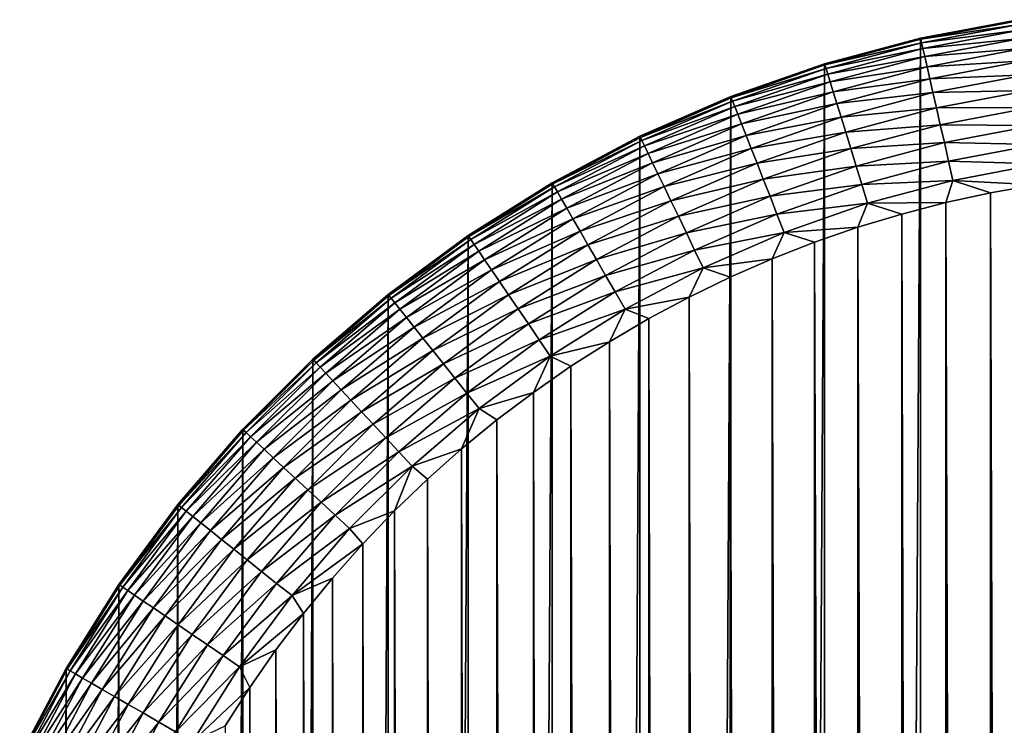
# Model space of a CAD drawing. Header units: metres. Extents: x -24 to 236, y -24 to 24.
# Tile 203 of 256: x 136.9 to 139.86, y 21.33 to 23.46. Entities that reach past the tile are written whole.
import ezdxf

# ---------------------------------------------------------------- set-up
doc = ezdxf.new("R2010")
doc.units = ezdxf.units.M
doc.layers.add('solid_10392024', color=7, linetype='CONTINUOUS')

msp = doc.modelspace()

# ---------------------------------------------------------------- linework, layer by layer
at = {"layer": 'solid_10392024'}
for points in [[(139.609909, 23.399712, 3.5), (139.903824, 23.455324, 3.5), (139.609924, 23.399714)], [(139.904358, 23.451797, 3.559608), (139.903824, 23.455324, 3.5), (139.609909, 23.399712, 3.5)], [(139.904358, 23.451797, 3.559608), (139.609909, 23.399712, 3.5), (139.610703, 23.396235, 3.559608)], [(139.903824, 23.455324, 3.5), (139.903717, 23.455299), (139.609924, 23.399714)], [(139.609924, -23.399714), (139.609924, 23.399714), (139.903717, 23.455299)], [(139.903717, -23.455299), (139.609924, -23.399714), (139.903717, 23.455299)], [(139.904358, 23.451797, 3.559608), (139.610703, 23.396235, 3.559608), (139.905975, 23.441099, 3.619071)], [(139.610703, 23.396235, 3.559608), (139.613113, 23.385687, 3.619071), (139.905975, 23.441099, 3.619071)], [(139.905975, 23.441099, 3.619071), (139.613113, 23.385687, 3.619071), (139.908646, 23.423386, 3.676794)], [(139.613113, 23.385687, 3.619071), (139.617096, 23.368221, 3.676794), (139.908646, 23.423386, 3.676794)], [(139.908646, 23.423386, 3.676794), (139.617096, 23.368221, 3.676794), (139.912338, 23.398912, 3.731934)], [(139.320984, 23.32229, 3.5), (139.609909, 23.399712, 3.5), (139.320999, 23.322287)], [(139.610703, 23.396235, 3.559608), (139.609909, 23.399712, 3.5), (139.320984, 23.32229, 3.5)], [(139.610703, 23.396235, 3.559608), (139.320984, 23.32229, 3.5), (139.322037, 23.318884, 3.559608)], [(139.320999, -23.322287), (139.320999, 23.322287), (139.609924, 23.399714)], [(139.609909, 23.399712, 3.5), (139.609924, 23.399714), (139.320999, 23.322287)], [(139.609924, -23.399714), (139.320999, -23.322287), (139.609924, 23.399714)], [(139.610703, 23.396235, 3.559608), (139.322037, 23.318884, 3.559608), (139.613113, 23.385687, 3.619071)], [(139.322037, 23.318884, 3.559608), (139.325226, 23.308546, 3.619071), (139.613113, 23.385687, 3.619071)], [(139.613113, 23.385687, 3.619071), (139.325226, 23.308546, 3.619071), (139.617096, 23.368221, 3.676794)], [(139.617096, 23.368221, 3.676794), (139.622604, 23.344095, 3.731934), (139.912338, 23.398912, 3.731934)], [(139.912338, 23.398912, 3.731934), (139.622604, 23.344095, 3.731934), (139.916992, 23.368042, 3.783684)], [(139.325226, 23.308546, 3.619071), (139.330505, 23.291428, 3.676794), (139.617096, 23.368221, 3.676794)], [(139.617096, 23.368221, 3.676794), (139.330505, 23.291428, 3.676794), (139.622604, 23.344095, 3.731934)], [(139.622604, 23.344095, 3.731934), (139.629562, 23.313656, 3.783684), (139.916992, 23.368042, 3.783684)], [(139.916992, 23.368042, 3.783684), (139.629562, 23.313656, 3.783684), (139.922531, 23.331221, 3.83129)], [(139.320984, 23.32229, 3.5), (139.320999, 23.322287), (139.038605, 23.223484)], [(139.038635, 23.223495, 3.5), (139.320984, 23.32229, 3.5), (139.038605, 23.223484)], [(139.038605, -23.223484), (139.038605, 23.223484), (139.320999, 23.322287)], [(139.320999, -23.322287), (139.038605, -23.223484), (139.320999, 23.322287)], [(139.322037, 23.318884, 3.559608), (139.320984, 23.32229, 3.5), (139.038635, 23.223495, 3.5)], [(139.322037, 23.318884, 3.559608), (139.038635, 23.223495, 3.5), (139.039932, 23.220175, 3.559608)], [(139.322037, 23.318884, 3.559608), (139.039932, 23.220175, 3.559608), (139.325226, 23.308546, 3.619071)], [(139.330505, 23.291428, 3.676794), (139.337799, 23.267778, 3.731934), (139.622604, 23.344095, 3.731934)], [(139.622604, 23.344095, 3.731934), (139.337799, 23.267778, 3.731934), (139.629562, 23.313656, 3.783684)], [(139.629562, 23.313656, 3.783684), (139.637848, 23.277353, 3.83129), (139.922531, 23.331221, 3.83129)], [(139.922531, 23.331221, 3.83129), (139.637848, 23.277353, 3.83129), (139.928909, 23.28899, 3.874055)], [(139.039932, 23.220175, 3.559608), (139.043884, 23.210104, 3.619071), (139.325226, 23.308546, 3.619071)], [(139.325226, 23.308546, 3.619071), (139.043884, 23.210104, 3.619071), (139.330505, 23.291428, 3.676794)], [(139.043884, 23.210104, 3.619071), (139.05043, 23.193428, 3.676794), (139.330505, 23.291428, 3.676794)], [(139.330505, 23.291428, 3.676794), (139.05043, 23.193428, 3.676794), (139.337799, 23.267778, 3.731934)], [(139.337799, 23.267778, 3.731934), (139.347, 23.237946, 3.783684), (139.629562, 23.313656, 3.783684)], [(139.629562, 23.313656, 3.783684), (139.347, 23.237946, 3.783684), (139.637848, 23.277353, 3.83129)], [(139.637848, 23.277353, 3.83129), (139.647354, 23.235716, 3.874055), (139.928909, 23.28899, 3.874055)], [(139.928909, 23.28899, 3.874055), (139.647354, 23.235716, 3.874055), (139.935989, 23.241964, 3.911355)], [(139.05043, 23.193428, 3.676794), (139.059479, 23.170391, 3.731934), (139.337799, 23.267778, 3.731934)], [(139.337799, 23.267778, 3.731934), (139.059479, 23.170391, 3.731934), (139.347, 23.237946, 3.783684)], [(139.347, 23.237946, 3.783684), (139.357971, 23.202362, 3.83129), (139.637848, 23.277353, 3.83129)], [(139.637848, 23.277353, 3.83129), (139.357971, 23.202362, 3.83129), (139.647354, 23.235716, 3.874055)], [(139.059479, 23.170391, 3.731934), (139.070877, 23.141329, 3.783684), (139.347, 23.237946, 3.783684)], [(139.347, 23.237946, 3.783684), (139.070877, 23.141329, 3.783684), (139.357971, 23.202362, 3.83129)], [(139.357971, 23.202362, 3.83129), (139.37056, 23.161552, 3.874055), (139.647354, 23.235716, 3.874055)], [(139.647354, 23.235716, 3.874055), (139.37056, 23.161552, 3.874055), (139.657928, 23.189352, 3.911355)], [(139.647354, 23.235716, 3.874055), (139.657928, 23.189352, 3.911355), (139.935989, 23.241964, 3.911355)], [(139.935989, 23.241964, 3.911355), (139.657928, 23.189352, 3.911355), (139.943695, 23.190832, 3.942644)], [(138.764465, 23.103876, 3.5), (139.038635, 23.223495, 3.5), (138.764603, 23.103937)], [(139.039932, 23.220175, 3.559608), (139.038635, 23.223495, 3.5), (138.764465, 23.103876, 3.5)], [(139.039932, 23.220175, 3.559608), (138.764465, 23.103876, 3.5), (138.766006, 23.100662, 3.559608)], [(139.038635, 23.223495, 3.5), (139.038605, 23.223484), (138.764603, 23.103937)], [(138.764603, -23.103937), (138.764603, 23.103937), (139.038605, 23.223484)], [(139.038605, -23.223484), (138.764603, -23.103937), (139.038605, 23.223484)], [(139.039932, 23.220175, 3.559608), (138.766006, 23.100662, 3.559608), (139.043884, 23.210104, 3.619071)], [(138.766006, 23.100662, 3.559608), (138.770706, 23.090916, 3.619071), (139.043884, 23.210104, 3.619071)], [(139.043884, 23.210104, 3.619071), (138.770706, 23.090916, 3.619071), (139.05043, 23.193428, 3.676794)], [(139.070877, 23.141329, 3.783684), (139.084488, 23.106667, 3.83129), (139.357971, 23.202362, 3.83129)], [(139.357971, 23.202362, 3.83129), (139.084488, 23.106667, 3.83129), (139.37056, 23.161552, 3.874055)], [(138.770706, 23.090916, 3.619071), (138.778473, 23.074776, 3.676794), (139.05043, 23.193428, 3.676794)], [(139.05043, 23.193428, 3.676794), (138.778473, 23.074776, 3.676794), (139.059479, 23.170391, 3.731934)], [(138.778473, 23.074776, 3.676794), (138.789215, 23.052477, 3.731934), (139.059479, 23.170391, 3.731934)], [(139.059479, 23.170391, 3.731934), (138.789215, 23.052477, 3.731934), (139.070877, 23.141329, 3.783684)], [(139.37056, 23.161552, 3.874055), (139.384583, 23.116108, 3.911355), (139.657928, 23.189352, 3.911355)], [(139.657928, 23.189352, 3.911355), (139.384583, 23.116108, 3.911355), (139.669434, 23.138941, 3.942644)], [(139.657928, 23.189352, 3.911355), (139.669434, 23.138941, 3.942644), (139.943695, 23.190832, 3.942644)], [(139.943695, 23.190832, 3.942644), (139.669434, 23.138941, 3.942644), (139.951904, 23.136341, 3.967465)], [(138.789215, 23.052477, 3.731934), (138.802765, 23.024349, 3.783684), (139.070877, 23.141329, 3.783684)], [(139.070877, 23.141329, 3.783684), (138.802765, 23.024349, 3.783684), (139.084488, 23.106667, 3.83129)], [(139.084488, 23.106667, 3.83129), (139.100098, 23.06691, 3.874055), (139.37056, 23.161552, 3.874055)], [(139.37056, 23.161552, 3.874055), (139.100098, 23.06691, 3.874055), (139.384583, 23.116108, 3.911355)], [(139.384583, 23.116108, 3.911355), (139.399826, 23.066696, 3.942644), (139.669434, 23.138941, 3.942644)], [(139.669434, 23.138941, 3.942644), (139.399826, 23.066696, 3.942644), (139.681702, 23.085215, 3.967465)], [(139.669434, 23.138941, 3.942644), (139.681702, 23.085215, 3.967465), (139.951904, 23.136341, 3.967465)], [(139.100098, 23.06691, 3.874055), (139.117462, 23.022642, 3.911355), (139.384583, 23.116108, 3.911355)], [(139.384583, 23.116108, 3.911355), (139.117462, 23.022642, 3.911355), (139.399826, 23.066696, 3.942644)], [(139.951904, 23.136341, 3.967465), (139.681702, 23.085215, 3.967465), (139.96051, 23.079287, 3.985456)], [(138.499924, -22.964054), (138.499924, 22.964054), (138.764603, 23.103937)], [(138.764465, 23.103876, 3.5), (138.764603, 23.103937), (138.499924, 22.964054)], [(138.764603, -23.103937), (138.499924, -22.964054), (138.764603, 23.103937)], [(138.5, 22.964102, 3.5), (138.764465, 23.103876, 3.5), (138.499924, 22.964054)], [(138.766006, 23.100662, 3.559608), (138.764465, 23.103876, 3.5), (138.5, 22.964102, 3.5)], [(138.766006, 23.100662, 3.559608), (138.5, 22.964102, 3.5), (138.501785, 22.961014, 3.559608)], [(138.766006, 23.100662, 3.559608), (138.501785, 22.961014, 3.559608), (138.770706, 23.090916, 3.619071)], [(138.501785, 22.961014, 3.559608), (138.507187, 22.951645, 3.619071), (138.770706, 23.090916, 3.619071)], [(138.770706, 23.090916, 3.619071), (138.507187, 22.951645, 3.619071), (138.778473, 23.074776, 3.676794)], [(138.802765, 23.024349, 3.783684), (138.818924, 22.990801, 3.83129), (139.084488, 23.106667, 3.83129)], [(139.084488, 23.106667, 3.83129), (138.818924, 22.990801, 3.83129), (139.100098, 23.06691, 3.874055)], [(139.399826, 23.066696, 3.942644), (139.416061, 23.014038, 3.967465), (139.681702, 23.085215, 3.967465)], [(139.681702, 23.085215, 3.967465), (139.416061, 23.014038, 3.967465), (139.694534, 23.028963, 3.985456)], [(139.681702, 23.085215, 3.967465), (139.694534, 23.028963, 3.985456), (139.96051, 23.079287, 3.985456)], [(139.96051, 23.079287, 3.985456), (139.694534, 23.028963, 3.985456), (139.969376, 23.020504, 3.996354)], [(138.507187, 22.951645, 3.619071), (138.516144, 22.936129, 3.676794), (138.778473, 23.074776, 3.676794)], [(138.778473, 23.074776, 3.676794), (138.516144, 22.936129, 3.676794), (138.789215, 23.052477, 3.731934)], [(138.516144, 22.936129, 3.676794), (138.528519, 22.914698, 3.731934), (138.789215, 23.052477, 3.731934)], [(138.789215, 23.052477, 3.731934), (138.528519, 22.914698, 3.731934), (138.802765, 23.024349, 3.783684)], [(138.818924, 22.990801, 3.83129), (138.837448, 22.952322, 3.874055), (139.100098, 23.06691, 3.874055)], [(139.100098, 23.06691, 3.874055), (138.837448, 22.952322, 3.874055), (139.117462, 23.022642, 3.911355)], [(139.117462, 23.022642, 3.911355), (139.136353, 22.974506, 3.942644), (139.399826, 23.066696, 3.942644)], [(139.399826, 23.066696, 3.942644), (139.136353, 22.974506, 3.942644), (139.416061, 23.014038, 3.967465)], [(138.528519, 22.914698, 3.731934), (138.544128, 22.887659, 3.783684), (138.802765, 23.024349, 3.783684)], [(138.802765, 23.024349, 3.783684), (138.544128, 22.887659, 3.783684), (138.818924, 22.990801, 3.83129)], [(138.837448, 22.952322, 3.874055), (138.858078, 22.909475, 3.911355), (139.117462, 23.022642, 3.911355)], [(139.117462, 23.022642, 3.911355), (138.858078, 22.909475, 3.911355), (139.136353, 22.974506, 3.942644)], [(139.416061, 23.014038, 3.967465), (139.433075, 22.958902, 3.985456), (139.694534, 23.028963, 3.985456)], [(139.694534, 23.028963, 3.985456), (139.433075, 22.958902, 3.985456), (139.707764, 22.971004, 3.996354)], [(139.694534, 23.028963, 3.985456), (139.707764, 22.971004, 3.996354), (139.969376, 23.020504, 3.996354)], [(139.969376, 23.020504, 3.996354), (139.707764, 22.971004, 3.996354), (139.956177, 22.957489, 4)], [(138.544128, 22.887659, 3.783684), (138.562759, 22.855412, 3.83129), (138.818924, 22.990801, 3.83129)], [(138.818924, 22.990801, 3.83129), (138.562759, 22.855412, 3.83129), (138.837448, 22.952322, 3.874055)], [(139.136353, 22.974506, 3.942644), (139.156494, 22.92321, 3.967465), (139.416061, 23.014038, 3.967465)], [(139.416061, 23.014038, 3.967465), (139.156494, 22.92321, 3.967465), (139.433075, 22.958902, 3.985456)], [(138.246719, 22.804955, 3.5), (138.5, 22.964102, 3.5), (138.24675, 22.804981)], [(138.501785, 22.961014, 3.559608), (138.5, 22.964102, 3.5), (138.246719, 22.804955, 3.5)], [(138.501785, 22.961014, 3.559608), (138.246719, 22.804955, 3.5), (138.248734, 22.80201, 3.559608)], [(138.5, 22.964102, 3.5), (138.499924, 22.964054), (138.24675, 22.804981)], [(138.24675, -22.804981), (138.24675, 22.804981), (138.499924, 22.964054)], [(138.499924, -22.964054), (138.24675, -22.804981), (138.499924, 22.964054)], [(138.501785, 22.961014, 3.559608), (138.248734, 22.80201, 3.559608), (138.507187, 22.951645, 3.619071)], [(138.858078, 22.909475, 3.911355), (138.880524, 22.862886, 3.942644), (139.136353, 22.974506, 3.942644)], [(139.136353, 22.974506, 3.942644), (138.880524, 22.862886, 3.942644), (139.156494, 22.92321, 3.967465)], [(139.433075, 22.958902, 3.985456), (139.450592, 22.902096, 3.996354), (139.707764, 22.971004, 3.996354)], [(139.707764, 22.971004, 3.996354), (139.450592, 22.902096, 3.996354), (139.686539, 22.904144, 4)], [(139.707764, 22.971004, 3.996354), (139.686539, 22.904144, 4), (139.82103, 22.933502, 4)], [(139.707764, 22.971004, 3.996354), (139.82103, 22.933502, 4), (139.956177, 22.957489, 4)], [(138.248734, 22.80201, 3.559608), (138.254822, 22.79307, 3.619071), (138.507187, 22.951645, 3.619071)], [(138.507187, 22.951645, 3.619071), (138.254822, 22.79307, 3.619071), (138.516144, 22.936129, 3.676794)], [(138.254822, 22.79307, 3.619071), (138.264908, 22.778269, 3.676794), (138.516144, 22.936129, 3.676794)], [(138.516144, 22.936129, 3.676794), (138.264908, 22.778269, 3.676794), (138.528519, 22.914698, 3.731934)], [(138.562759, 22.855412, 3.83129), (138.584106, 22.818426, 3.874055), (138.837448, 22.952322, 3.874055)], [(138.837448, 22.952322, 3.874055), (138.584106, 22.818426, 3.874055), (138.858078, 22.909475, 3.911355)], [(139.156494, 22.92321, 3.967465), (139.177567, 22.869499, 3.985456), (139.433075, 22.958902, 3.985456)], [(139.433075, 22.958902, 3.985456), (139.177567, 22.869499, 3.985456), (139.450592, 22.902096, 3.996354)], [(139.82103, -22.933502, 4), (139.82103, 22.933502, 4), (139.686539, 22.904144, 4)], [(139.956177, -22.957489, 4), (139.956177, 22.957489, 4), (139.82103, 22.933502, 4)], [(139.82103, -22.933502, 4), (139.956177, -22.957489, 4), (139.82103, 22.933502, 4)], [(138.264908, 22.778269, 3.676794), (138.278854, 22.75782, 3.731934), (138.528519, 22.914698, 3.731934)], [(138.528519, 22.914698, 3.731934), (138.278854, 22.75782, 3.731934), (138.544128, 22.887659, 3.783684)], [(138.584106, 22.818426, 3.874055), (138.60788, 22.777241, 3.911355), (138.858078, 22.909475, 3.911355)], [(138.858078, 22.909475, 3.911355), (138.60788, 22.777241, 3.911355), (138.880524, 22.862886, 3.942644)], [(138.880524, 22.862886, 3.942644), (138.904434, 22.813236, 3.967465), (139.156494, 22.92321, 3.967465)], [(139.156494, 22.92321, 3.967465), (138.904434, 22.813236, 3.967465), (139.177567, 22.869499, 3.985456)], [(139.177567, 22.869499, 3.985456), (139.199295, 22.814159, 3.996354), (139.450592, 22.902096, 3.996354)], [(139.450592, 22.902096, 3.996354), (139.199295, 22.814159, 3.996354), (139.421341, 22.829626, 4)], [(139.450592, 22.902096, 3.996354), (139.421341, 22.829626, 4), (139.553223, 22.869513, 4)], [(139.450592, 22.902096, 3.996354), (139.553223, 22.869513, 4), (139.686539, 22.904144, 4)], [(139.686539, -22.904144, 4), (139.686539, 22.904144, 4), (139.553223, 22.869513, 4)], [(139.686539, -22.904144, 4), (139.82103, -22.933502, 4), (139.686539, 22.904144, 4)], [(138.278854, 22.75782, 3.731934), (138.296448, 22.732025, 3.783684), (138.544128, 22.887659, 3.783684)], [(138.544128, 22.887659, 3.783684), (138.296448, 22.732025, 3.783684), (138.562759, 22.855412, 3.83129)], [(138.296448, 22.732025, 3.783684), (138.317413, 22.701258, 3.83129), (138.562759, 22.855412, 3.83129)], [(138.562759, 22.855412, 3.83129), (138.317413, 22.701258, 3.83129), (138.584106, 22.818426, 3.874055)], [(138.60788, 22.777241, 3.911355), (138.633743, 22.732458, 3.942644), (138.880524, 22.862886, 3.942644)], [(138.880524, 22.862886, 3.942644), (138.633743, 22.732458, 3.942644), (138.904434, 22.813236, 3.967465)], [(138.904434, 22.813236, 3.967465), (138.929459, 22.761251, 3.985456), (139.177567, 22.869499, 3.985456)], [(139.177567, 22.869499, 3.985456), (138.929459, 22.761251, 3.985456), (139.199295, 22.814159, 3.996354)], [(139.553223, -22.869513, 4), (139.553223, 22.869513, 4), (139.421341, 22.829626, 4)], [(139.553223, -22.869513, 4), (139.686539, -22.904144, 4), (139.553223, 22.869513, 4)], [(138.317413, 22.701258, 3.83129), (138.341476, 22.665972, 3.874055), (138.584106, 22.818426, 3.874055)], [(138.584106, 22.818426, 3.874055), (138.341476, 22.665972, 3.874055), (138.60788, 22.777241, 3.911355)], [(138.633743, 22.732458, 3.942644), (138.661285, 22.684734, 3.967465), (138.904434, 22.813236, 3.967465)], [(138.904434, 22.813236, 3.967465), (138.661285, 22.684734, 3.967465), (138.929459, 22.761251, 3.985456)], [(138.929459, 22.761251, 3.985456), (138.955261, 22.707691, 3.996354), (139.199295, 22.814159, 3.996354)], [(139.199295, 22.814159, 3.996354), (138.955261, 22.707691, 3.996354), (139.16272, 22.734451, 4)], [(139.199295, 22.814159, 3.996354), (139.16272, 22.734451, 4), (139.290985, 22.784544, 4)], [(139.199295, 22.814159, 3.996354), (139.290985, 22.784544, 4), (139.421341, 22.829626, 4)], [(139.421341, -22.829626, 4), (139.421341, 22.829626, 4), (139.290985, 22.784544, 4)], [(139.421341, -22.829626, 4), (139.553223, -22.869513, 4), (139.421341, 22.829626, 4)], [(138.006012, -22.627296), (138.006012, 22.627296), (138.24675, 22.804981)], [(138.246719, 22.804955, 3.5), (138.24675, 22.804981), (138.006012, 22.627296)], [(138.24675, -22.804981), (138.006012, -22.627296), (138.24675, 22.804981)], [(138.006042, 22.627325, 3.5), (138.246719, 22.804955, 3.5), (138.006012, 22.627296)], [(138.248734, 22.80201, 3.559608), (138.246719, 22.804955, 3.5), (138.006042, 22.627325, 3.5)], [(138.248734, 22.80201, 3.559608), (138.006042, 22.627325, 3.5), (138.00827, 22.624538, 3.559608)], [(138.248734, 22.80201, 3.559608), (138.00827, 22.624538, 3.559608), (138.254822, 22.79307, 3.619071)], [(138.00827, 22.624538, 3.559608), (138.015015, 22.616079, 3.619071), (138.254822, 22.79307, 3.619071)], [(138.254822, 22.79307, 3.619071), (138.015015, 22.616079, 3.619071), (138.264908, 22.778269, 3.676794)], [(139.290985, -22.784544, 4), (139.290985, 22.784544, 4), (139.16272, 22.734451, 4)], [(139.290985, -22.784544, 4), (139.421341, -22.829626, 4), (139.290985, 22.784544, 4)], [(138.015015, 22.616079, 3.619071), (138.026184, 22.602074, 3.676794), (138.264908, 22.778269, 3.676794)], [(138.264908, 22.778269, 3.676794), (138.026184, 22.602074, 3.676794), (138.278854, 22.75782, 3.731934)], [(138.026184, 22.602074, 3.676794), (138.041611, 22.582724, 3.731934), (138.278854, 22.75782, 3.731934)], [(138.278854, 22.75782, 3.731934), (138.041611, 22.582724, 3.731934), (138.296448, 22.732025, 3.783684)], [(138.341476, 22.665972, 3.874055), (138.368271, 22.626678, 3.911355), (138.60788, 22.777241, 3.911355)], [(138.60788, 22.777241, 3.911355), (138.368271, 22.626678, 3.911355), (138.633743, 22.732458, 3.942644)], [(138.661285, 22.684734, 3.967465), (138.69014, 22.634766, 3.985456), (138.929459, 22.761251, 3.985456)], [(138.929459, 22.761251, 3.985456), (138.69014, 22.634766, 3.985456), (138.955261, 22.707691, 3.996354)], [(138.041611, 22.582724, 3.731934), (138.061081, 22.558315, 3.783684), (138.296448, 22.732025, 3.783684)], [(138.296448, 22.732025, 3.783684), (138.061081, 22.558315, 3.783684), (138.317413, 22.701258, 3.83129)], [(138.368271, 22.626678, 3.911355), (138.3974, 22.583954, 3.942644), (138.633743, 22.732458, 3.942644)], [(138.633743, 22.732458, 3.942644), (138.3974, 22.583954, 3.942644), (138.661285, 22.684734, 3.967465)], [(138.955261, 22.707691, 3.996354), (139.036453, 22.679306, 4), (139.16272, 22.734451, 4)], [(139.16272, -22.734451, 4), (139.16272, 22.734451, 4), (139.036453, 22.679306, 4)], [(139.16272, -22.734451, 4), (139.290985, -22.784544, 4), (139.16272, 22.734451, 4)], [(138.061081, 22.558315, 3.783684), (138.08429, 22.529203, 3.83129), (138.317413, 22.701258, 3.83129)], [(138.317413, 22.701258, 3.83129), (138.08429, 22.529203, 3.83129), (138.341476, 22.665972, 3.874055)], [(138.69014, 22.634766, 3.985456), (138.719864, 22.583282, 3.996354), (138.955261, 22.707691, 3.996354)], [(138.955261, 22.707691, 3.996354), (138.719864, 22.583282, 3.996354), (138.912628, 22.619331, 4)], [(138.955261, 22.707691, 3.996354), (138.912628, 22.619331, 4), (139.036453, 22.679306, 4)], [(138.08429, 22.529203, 3.83129), (138.110916, 22.495811, 3.874055), (138.341476, 22.665972, 3.874055)], [(138.341476, 22.665972, 3.874055), (138.110916, 22.495811, 3.874055), (138.368271, 22.626678, 3.911355)], [(138.3974, 22.583954, 3.942644), (138.428436, 22.538424, 3.967465), (138.661285, 22.684734, 3.967465)], [(138.661285, 22.684734, 3.967465), (138.428436, 22.538424, 3.967465), (138.69014, 22.634766, 3.985456)], [(139.036453, -22.679306, 4), (139.036453, 22.679306, 4), (138.912628, 22.619331, 4)], [(139.036453, -22.679306, 4), (139.16272, -22.734451, 4), (139.036453, 22.679306, 4)], [(138.428436, 22.538424, 3.967465), (138.460938, 22.490749, 3.985456), (138.69014, 22.634766, 3.985456)], [(138.69014, 22.634766, 3.985456), (138.460938, 22.490749, 3.985456), (138.719864, 22.583282, 3.996354)], [(138.006042, 22.627325, 3.5), (138.006012, 22.627296), (137.779282, 22.432178)], [(137.779312, 22.432207, 3.5), (138.006042, 22.627325, 3.5), (137.779282, 22.432178)], [(137.779282, -22.432178), (137.779282, 22.432178), (138.006012, 22.627296)], [(138.006012, -22.627296), (137.779282, -22.432178), (138.006012, 22.627296)], [(138.00827, 22.624538, 3.559608), (138.006042, 22.627325, 3.5), (137.779312, 22.432207, 3.5)], [(138.00827, 22.624538, 3.559608), (137.779312, 22.432207, 3.5), (137.781738, 22.429594, 3.559608)], [(138.00827, 22.624538, 3.559608), (137.781738, 22.429594, 3.559608), (138.015015, 22.616079, 3.619071)], [(137.781738, 22.429594, 3.559608), (137.789093, 22.421663, 3.619071), (138.015015, 22.616079, 3.619071)], [(138.015015, 22.616079, 3.619071), (137.789093, 22.421663, 3.619071), (138.026184, 22.602074, 3.676794)], [(138.110916, 22.495811, 3.874055), (138.140564, 22.458632, 3.911355), (138.368271, 22.626678, 3.911355)], [(138.368271, 22.626678, 3.911355), (138.140564, 22.458632, 3.911355), (138.3974, 22.583954, 3.942644)], [(138.719864, 22.583282, 3.996354), (138.791214, 22.554514, 4), (138.912628, 22.619331, 4)], [(138.912628, -22.619331, 4), (138.912628, 22.619331, 4), (138.791214, 22.554514, 4)], [(138.912628, -22.619331, 4), (139.036453, -22.679306, 4), (138.912628, 22.619331, 4)], [(137.789093, 22.421663, 3.619071), (137.801285, 22.408531, 3.676794), (138.026184, 22.602074, 3.676794)], [(138.026184, 22.602074, 3.676794), (137.801285, 22.408531, 3.676794), (138.041611, 22.582724, 3.731934)], [(137.801285, 22.408531, 3.676794), (137.818115, 22.390388, 3.731934), (138.041611, 22.582724, 3.731934)], [(138.041611, 22.582724, 3.731934), (137.818115, 22.390388, 3.731934), (138.061081, 22.558315, 3.783684)], [(138.140564, 22.458632, 3.911355), (138.172806, 22.418203, 3.942644), (138.3974, 22.583954, 3.942644)], [(138.3974, 22.583954, 3.942644), (138.172806, 22.418203, 3.942644), (138.428436, 22.538424, 3.967465)], [(138.460938, 22.490749, 3.985456), (138.494431, 22.441631, 3.996354), (138.719864, 22.583282, 3.996354)], [(138.719864, 22.583282, 3.996354), (138.494431, 22.441631, 3.996354), (138.672485, 22.484995, 4)], [(138.719864, 22.583282, 3.996354), (138.672485, 22.484995, 4), (138.791214, 22.554514, 4)], [(137.818115, 22.390388, 3.731934), (137.83934, 22.367502, 3.783684), (138.061081, 22.558315, 3.783684)], [(138.061081, 22.558315, 3.783684), (137.83934, 22.367502, 3.783684), (138.08429, 22.529203, 3.83129)], [(138.791214, -22.554514, 4), (138.791214, 22.554514, 4), (138.672485, 22.484995, 4)], [(138.791214, -22.554514, 4), (138.912628, -22.619331, 4), (138.791214, 22.554514, 4)], [(137.83934, 22.367502, 3.783684), (137.86467, 22.340206, 3.83129), (138.08429, 22.529203, 3.83129)], [(138.08429, 22.529203, 3.83129), (137.86467, 22.340206, 3.83129), (138.110916, 22.495811, 3.874055)], [(138.172806, 22.418203, 3.942644), (138.207169, 22.375118, 3.967465), (138.428436, 22.538424, 3.967465)], [(138.428436, 22.538424, 3.967465), (138.207169, 22.375118, 3.967465), (138.460938, 22.490749, 3.985456)], [(137.86467, 22.340206, 3.83129), (137.893723, 22.308899, 3.874055), (138.110916, 22.495811, 3.874055)], [(138.110916, 22.495811, 3.874055), (137.893723, 22.308899, 3.874055), (138.140564, 22.458632, 3.911355)], [(138.207169, 22.375118, 3.967465), (138.243149, 22.330008, 3.985456), (138.460938, 22.490749, 3.985456)], [(138.460938, 22.490749, 3.985456), (138.243149, 22.330008, 3.985456), (138.494431, 22.441631, 3.996354)], [(138.494431, 22.441631, 3.996354), (138.55661, 22.410873, 4), (138.672485, 22.484995, 4)], [(138.672485, -22.484997, 4), (138.672485, 22.484995, 4), (138.55661, 22.410873, 4)], [(138.672485, -22.484997, 4), (138.791214, -22.554514, 4), (138.672485, 22.484995, 4)], [(137.893723, 22.308899, 3.874055), (137.926071, 22.274038, 3.911355), (138.140564, 22.458632, 3.911355)], [(138.140564, 22.458632, 3.911355), (137.926071, 22.274038, 3.911355), (138.172806, 22.418203, 3.942644)], [(137.567795, 22.220692, 3.5), (137.779312, 22.432207, 3.5), (137.567825, 22.220716)], [(137.781738, 22.429594, 3.559608), (137.779312, 22.432207, 3.5), (137.567795, 22.220692, 3.5)], [(137.781738, 22.429594, 3.559608), (137.567795, 22.220692, 3.5), (137.570404, 22.218266, 3.559608)], [(137.779312, 22.432207, 3.5), (137.779282, 22.432178), (137.567825, 22.220716)], [(137.567825, -22.220716), (137.567825, 22.220716), (137.779282, 22.432178)], [(137.779282, -22.432178), (137.567825, -22.220716), (137.779282, 22.432178)], [(137.781738, 22.429594, 3.559608), (137.570404, 22.218266, 3.559608), (137.789093, 22.421663, 3.619071)], [(138.243149, 22.330008, 3.985456), (138.280212, 22.283529, 3.996354), (138.494431, 22.441631, 3.996354)], [(138.494431, 22.441631, 3.996354), (138.280212, 22.283529, 3.996354), (138.443604, 22.332178, 4)], [(138.494431, 22.441631, 3.996354), (138.443604, 22.332178, 4), (138.55661, 22.410873, 4)], [(137.570404, 22.218266, 3.559608), (137.578339, 22.210907, 3.619071), (137.789093, 22.421663, 3.619071)], [(137.789093, 22.421663, 3.619071), (137.578339, 22.210907, 3.619071), (137.801285, 22.408531, 3.676794)], [(137.578339, 22.210907, 3.619071), (137.591476, 22.198721, 3.676794), (137.801285, 22.408531, 3.676794)], [(137.801285, 22.408531, 3.676794), (137.591476, 22.198721, 3.676794), (137.818115, 22.390388, 3.731934)], [(137.926071, 22.274038, 3.911355), (137.961243, 22.236132, 3.942644), (138.172806, 22.418203, 3.942644)], [(138.172806, 22.418203, 3.942644), (137.961243, 22.236132, 3.942644), (138.207169, 22.375118, 3.967465)], [(138.55661, -22.410873, 4), (138.55661, 22.410873, 4), (138.443604, 22.332178, 4)], [(138.55661, -22.410873, 4), (138.672485, -22.484997, 4), (138.55661, 22.410873, 4)], [(137.591476, 22.198721, 3.676794), (137.609604, 22.181889, 3.731934), (137.818115, 22.390388, 3.731934)], [(137.818115, 22.390388, 3.731934), (137.609604, 22.181889, 3.731934), (137.83934, 22.367502, 3.783684)], [(137.609604, 22.181889, 3.731934), (137.632492, 22.160654, 3.783684), (137.83934, 22.367502, 3.783684)], [(137.83934, 22.367502, 3.783684), (137.632492, 22.160654, 3.783684), (137.86467, 22.340206, 3.83129)], [(137.961243, 22.236132, 3.942644), (137.998718, 22.195736, 3.967465), (138.207169, 22.375118, 3.967465)], [(138.207169, 22.375118, 3.967465), (137.998718, 22.195736, 3.967465), (138.243149, 22.330008, 3.985456)], [(137.632492, 22.160654, 3.783684), (137.65979, 22.135326, 3.83129), (137.86467, 22.340206, 3.83129)], [(137.86467, 22.340206, 3.83129), (137.65979, 22.135326, 3.83129), (137.893723, 22.308899, 3.874055)], [(137.65979, 22.135326, 3.83129), (137.691101, 22.106277, 3.874055), (137.893723, 22.308899, 3.874055)], [(137.893723, 22.308899, 3.874055), (137.691101, 22.106277, 3.874055), (137.926071, 22.274038, 3.911355)], [(137.998718, 22.195736, 3.967465), (138.037964, 22.15344, 3.985456), (138.243149, 22.330008, 3.985456)], [(138.243149, 22.330008, 3.985456), (138.037964, 22.15344, 3.985456), (138.280212, 22.283529, 3.996354)], [(138.280212, 22.283529, 3.996354), (138.333893, 22.24917, 4), (138.443604, 22.332178, 4)], [(138.443604, -22.332178, 4), (138.443604, 22.332178, 4), (138.333893, 22.24917, 4)], [(138.443604, -22.332178, 4), (138.55661, -22.410873, 4), (138.443604, 22.332178, 4)], [(138.037964, 22.15344, 3.985456), (138.0784, 22.109861, 3.996354), (138.280212, 22.283529, 3.996354)], [(138.280212, 22.283529, 3.996354), (138.0784, 22.109861, 3.996354), (138.227356, 22.161779, 4)], [(138.280212, 22.283529, 3.996354), (138.227356, 22.161779, 4), (138.333893, 22.24917, 4)], [(137.691101, 22.106277, 3.874055), (137.725967, 22.073931, 3.911355), (137.926071, 22.274038, 3.911355)], [(137.926071, 22.274038, 3.911355), (137.725967, 22.073931, 3.911355), (137.961243, 22.236132, 3.942644)], [(138.333893, -22.24917, 4), (138.333893, 22.24917, 4), (138.227356, 22.161779, 4)], [(138.333893, -22.24917, 4), (138.443604, -22.332178, 4), (138.333893, 22.24917, 4)], [(137.372681, 21.993959, 3.5), (137.567795, 22.220692, 3.5), (137.372696, 21.993986)], [(137.570404, 22.218266, 3.559608), (137.567795, 22.220692, 3.5), (137.372681, 21.993959, 3.5)], [(137.570404, 22.218266, 3.559608), (137.372681, 21.993959, 3.5), (137.375458, 21.991735, 3.559608)], [(137.372696, -21.993986), (137.372696, 21.993986), (137.567825, 22.220716)], [(137.567795, 22.220692, 3.5), (137.567825, 22.220716), (137.372696, 21.993986)], [(137.567825, -22.220716), (137.372696, -21.993986), (137.567825, 22.220716)], [(137.570404, 22.218266, 3.559608), (137.375458, 21.991735, 3.559608), (137.578339, 22.210907, 3.619071)], [(137.725967, 22.073931, 3.911355), (137.76387, 22.038759, 3.942644), (137.961243, 22.236132, 3.942644)], [(137.961243, 22.236132, 3.942644), (137.76387, 22.038759, 3.942644), (137.998718, 22.195736, 3.967465)], [(137.375458, 21.991735, 3.559608), (137.383926, 21.984991, 3.619071), (137.578339, 22.210907, 3.619071)], [(137.578339, 22.210907, 3.619071), (137.383926, 21.984991, 3.619071), (137.591476, 22.198721, 3.676794)], [(137.383926, 21.984991, 3.619071), (137.397934, 21.973822, 3.676794), (137.591476, 22.198721, 3.676794)], [(137.591476, 22.198721, 3.676794), (137.397934, 21.973822, 3.676794), (137.609604, 22.181889, 3.731934)], [(137.76387, 22.038759, 3.942644), (137.80426, 22.001278, 3.967465), (137.998718, 22.195736, 3.967465)], [(137.998718, 22.195736, 3.967465), (137.80426, 22.001278, 3.967465), (138.037964, 22.15344, 3.985456)], [(137.397934, 21.973822, 3.676794), (137.417282, 21.958391, 3.731934), (137.609604, 22.181889, 3.731934)], [(137.609604, 22.181889, 3.731934), (137.417282, 21.958391, 3.731934), (137.632492, 22.160654, 3.783684)], [(137.417282, 21.958391, 3.731934), (137.441681, 21.938925, 3.783684), (137.632492, 22.160654, 3.783684)], [(137.632492, 22.160654, 3.783684), (137.441681, 21.938925, 3.783684), (137.65979, 22.135326, 3.83129)], [(138.0784, 22.109861, 3.996354), (138.124435, 22.070353, 4), (138.227356, 22.161779, 4)], [(138.227356, -22.161779, 4), (138.227356, 22.161779, 4), (138.124435, 22.070353, 4)], [(138.227356, -22.161779, 4), (138.333893, -22.24917, 4), (138.227356, 22.161779, 4)], [(137.441681, 21.938925, 3.783684), (137.470795, 21.915709, 3.83129), (137.65979, 22.135326, 3.83129)], [(137.65979, 22.135326, 3.83129), (137.470795, 21.915709, 3.83129), (137.691101, 22.106277, 3.874055)], [(137.80426, 22.001278, 3.967465), (137.846558, 21.962032, 3.985456), (138.037964, 22.15344, 3.985456)], [(138.037964, 22.15344, 3.985456), (137.846558, 21.962032, 3.985456), (138.0784, 22.109861, 3.996354)], [(137.470795, 21.915709, 3.83129), (137.504181, 21.88908, 3.874055), (137.691101, 22.106277, 3.874055)], [(137.691101, 22.106277, 3.874055), (137.504181, 21.88908, 3.874055), (137.725967, 22.073931, 3.911355)], [(137.846558, 21.962032, 3.985456), (137.890137, 21.921597, 3.996354), (138.0784, 22.109861, 3.996354)], [(138.0784, 22.109861, 3.996354), (137.890137, 21.921597, 3.996354), (138.025131, 21.974869, 4)], [(138.0784, 22.109861, 3.996354), (138.025131, 21.974869, 4), (138.124435, 22.070353, 4)], [(137.504181, 21.88908, 3.874055), (137.541367, 21.85943, 3.911355), (137.725967, 22.073931, 3.911355)], [(137.725967, 22.073931, 3.911355), (137.541367, 21.85943, 3.911355), (137.76387, 22.038759, 3.942644)], [(138.124435, -22.070353, 4), (138.124435, 22.070353, 4), (138.025131, 21.974869, 4)], [(138.124435, -22.070353, 4), (138.227356, -22.161779, 4), (138.124435, 22.070353, 4)], [(137.541367, 21.85943, 3.911355), (137.581802, 21.827188, 3.942644), (137.76387, 22.038759, 3.942644)], [(137.76387, 22.038759, 3.942644), (137.581802, 21.827188, 3.942644), (137.80426, 22.001278, 3.967465)], [(137.195023, -21.753244), (137.195023, 21.753244), (137.372696, 21.993986)], [(137.372681, 21.993959, 3.5), (137.372696, 21.993986), (137.195023, 21.753244)], [(137.372696, -21.993986), (137.195023, -21.753244), (137.372696, 21.993986)], [(137.195038, 21.753281, 3.5), (137.372681, 21.993959, 3.5), (137.195023, 21.753244)], [(137.375458, 21.991735, 3.559608), (137.372681, 21.993959, 3.5), (137.195038, 21.753281, 3.5)], [(137.375458, 21.991735, 3.559608), (137.195038, 21.753281, 3.5), (137.197998, 21.751272, 3.559608)], [(137.375458, 21.991735, 3.559608), (137.197998, 21.751272, 3.559608), (137.383926, 21.984991, 3.619071)], [(137.197998, 21.751272, 3.559608), (137.206924, 21.745176, 3.619071), (137.383926, 21.984991, 3.619071)], [(137.383926, 21.984991, 3.619071), (137.206924, 21.745176, 3.619071), (137.397934, 21.973822, 3.676794)], [(137.581802, 21.827188, 3.942644), (137.624878, 21.792831, 3.967465), (137.80426, 22.001278, 3.967465)], [(137.80426, 22.001278, 3.967465), (137.624878, 21.792831, 3.967465), (137.846558, 21.962032, 3.985456)], [(137.206924, 21.745176, 3.619071), (137.221725, 21.735085, 3.676794), (137.397934, 21.973822, 3.676794)], [(137.397934, 21.973822, 3.676794), (137.221725, 21.735085, 3.676794), (137.417282, 21.958391, 3.731934)], [(137.221725, 21.735085, 3.676794), (137.242172, 21.721144, 3.731934), (137.417282, 21.958391, 3.731934)], [(137.417282, 21.958391, 3.731934), (137.242172, 21.721144, 3.731934), (137.441681, 21.938925, 3.783684)], [(137.624878, 21.792831, 3.967465), (137.669998, 21.756857, 3.985456), (137.846558, 21.962032, 3.985456)], [(137.846558, 21.962032, 3.985456), (137.669998, 21.756857, 3.985456), (137.890137, 21.921597, 3.996354)], [(137.890137, 21.921597, 3.996354), (137.929642, 21.875561, 4), (138.025131, 21.974869, 4)], [(138.025131, -21.974869, 4), (138.025131, 21.974869, 4), (137.929642, 21.875561, 4)], [(138.025131, -21.974869, 4), (138.124435, -22.070353, 4), (138.025131, 21.974869, 4)], [(137.242172, 21.721144, 3.731934), (137.267975, 21.703558, 3.783684), (137.441681, 21.938925, 3.783684)], [(137.441681, 21.938925, 3.783684), (137.267975, 21.703558, 3.783684), (137.470795, 21.915709, 3.83129)], [(137.669998, 21.756857, 3.985456), (137.716476, 21.719791, 3.996354), (137.890137, 21.921597, 3.996354)], [(137.890137, 21.921597, 3.996354), (137.716476, 21.719791, 3.996354), (137.929642, 21.875561, 4)], [(137.267975, 21.703558, 3.783684), (137.298737, 21.682581, 3.83129), (137.470795, 21.915709, 3.83129)], [(137.470795, 21.915709, 3.83129), (137.298737, 21.682581, 3.83129), (137.504181, 21.88908, 3.874055)], [(137.298737, 21.682581, 3.83129), (137.33403, 21.658524, 3.874055), (137.504181, 21.88908, 3.874055)], [(137.504181, 21.88908, 3.874055), (137.33403, 21.658524, 3.874055), (137.541367, 21.85943, 3.911355)], [(137.716476, 21.719791, 3.996354), (137.838226, 21.77264, 4), (137.929642, 21.875561, 4)], [(137.929642, -21.875561, 4), (137.929642, 21.875561, 4), (137.838226, 21.77264, 4)], [(137.929642, -21.875561, 4), (138.025131, -21.974869, 4), (137.929642, 21.875561, 4)], [(137.33403, 21.658524, 3.874055), (137.373322, 21.631733, 3.911355), (137.541367, 21.85943, 3.911355)], [(137.541367, 21.85943, 3.911355), (137.373322, 21.631733, 3.911355), (137.581802, 21.827188, 3.942644)], [(137.373322, 21.631733, 3.911355), (137.416046, 21.602604, 3.942644), (137.581802, 21.827188, 3.942644)], [(137.581802, 21.827188, 3.942644), (137.416046, 21.602604, 3.942644), (137.624878, 21.792831, 3.967465)], [(137.416046, 21.602604, 3.942644), (137.461578, 21.571562, 3.967465), (137.624878, 21.792831, 3.967465)], [(137.624878, 21.792831, 3.967465), (137.461578, 21.571562, 3.967465), (137.669998, 21.756857, 3.985456)], [(137.035904, 21.5, 3.5), (137.195038, 21.753281, 3.5), (137.03595, 21.500082)], [(137.197998, 21.751272, 3.559608), (137.195038, 21.753281, 3.5), (137.035904, 21.5, 3.5)], [(137.197998, 21.751272, 3.559608), (137.035904, 21.5, 3.5), (137.038986, 21.498217, 3.559608)], [(137.195038, 21.753281, 3.5), (137.195023, 21.753244), (137.03595, 21.500082)], [(137.03595, -21.500082), (137.03595, 21.500082), (137.195023, 21.753244)], [(137.195023, -21.753244), (137.03595, -21.500082), (137.195023, 21.753244)], [(137.197998, 21.751272, 3.559608), (137.038986, 21.498217, 3.559608), (137.206924, 21.745176, 3.619071)], [(137.038986, 21.498217, 3.559608), (137.048355, 21.492807, 3.619071), (137.206924, 21.745176, 3.619071)], [(137.206924, 21.745176, 3.619071), (137.048355, 21.492807, 3.619071), (137.221725, 21.735085, 3.676794)], [(137.461578, 21.571562, 3.967465), (137.509247, 21.539059, 3.985456), (137.669998, 21.756857, 3.985456)], [(137.669998, 21.756857, 3.985456), (137.509247, 21.539059, 3.985456), (137.716476, 21.719791, 3.996354)], [(137.716476, 21.719791, 3.996354), (137.750824, 21.666111, 4), (137.838226, 21.77264, 4)], [(137.838226, -21.77264, 4), (137.838226, 21.77264, 4), (137.750824, 21.666111, 4)], [(137.838226, -21.77264, 4), (137.929642, -21.875561, 4), (137.838226, 21.77264, 4)], [(137.048355, 21.492807, 3.619071), (137.063873, 21.48385, 3.676794), (137.221725, 21.735085, 3.676794)], [(137.221725, 21.735085, 3.676794), (137.063873, 21.48385, 3.676794), (137.242172, 21.721144, 3.731934)], [(137.063873, 21.48385, 3.676794), (137.085297, 21.471476, 3.731934), (137.242172, 21.721144, 3.731934)], [(137.242172, 21.721144, 3.731934), (137.085297, 21.471476, 3.731934), (137.267975, 21.703558, 3.783684)], [(137.509247, 21.539059, 3.985456), (137.558365, 21.505571, 3.996354), (137.716476, 21.719791, 3.996354)], [(137.716476, 21.719791, 3.996354), (137.558365, 21.505571, 3.996354), (137.750824, 21.666111, 4)], [(137.085297, 21.471476, 3.731934), (137.112335, 21.455866, 3.783684), (137.267975, 21.703558, 3.783684)], [(137.267975, 21.703558, 3.783684), (137.112335, 21.455866, 3.783684), (137.298737, 21.682581, 3.83129)], [(137.112335, 21.455866, 3.783684), (137.144592, 21.437248, 3.83129), (137.298737, 21.682581, 3.83129)], [(137.298737, 21.682581, 3.83129), (137.144592, 21.437248, 3.83129), (137.33403, 21.658524, 3.874055)], [(137.144592, 21.437248, 3.83129), (137.18158, 21.415894, 3.874055), (137.33403, 21.658524, 3.874055)], [(137.33403, 21.658524, 3.874055), (137.18158, 21.415894, 3.874055), (137.373322, 21.631733, 3.911355)], [(137.558365, 21.505571, 3.996354), (137.667816, 21.556393, 4), (137.750824, 21.666111, 4)], [(137.750824, -21.666111, 4), (137.750824, 21.666111, 4), (137.667816, 21.556393, 4)], [(137.750824, -21.666111, 4), (137.838226, -21.77264, 4), (137.750824, 21.666111, 4)], [(137.18158, 21.415894, 3.874055), (137.222763, 21.392117, 3.911355), (137.373322, 21.631733, 3.911355)], [(137.373322, 21.631733, 3.911355), (137.222763, 21.392117, 3.911355), (137.416046, 21.602604, 3.942644)], [(137.222763, 21.392117, 3.911355), (137.267548, 21.366261, 3.942644), (137.416046, 21.602604, 3.942644)], [(137.416046, 21.602604, 3.942644), (137.267548, 21.366261, 3.942644), (137.461578, 21.571562, 3.967465)], [(137.267548, 21.366261, 3.942644), (137.315262, 21.338707, 3.967465), (137.461578, 21.571562, 3.967465)], [(137.461578, 21.571562, 3.967465), (137.315262, 21.338707, 3.967465), (137.509247, 21.539059, 3.985456)], [(137.315262, 21.338707, 3.967465), (137.365234, 21.309858, 3.985456), (137.509247, 21.539059, 3.985456)], [(137.509247, 21.539059, 3.985456), (137.365234, 21.309858, 3.985456), (137.558365, 21.505571, 3.996354)], [(137.558365, 21.505571, 3.996354), (137.589127, 21.443396, 4), (137.667816, 21.556393, 4)], [(137.667816, -21.556393, 4), (137.667816, 21.556393, 4), (137.589127, 21.443396, 4)], [(137.667816, -21.556393, 4), (137.750824, -21.666111, 4), (137.667816, 21.556393, 4)], [(136.896057, -21.235397), (136.896057, 21.235397), (137.03595, 21.500082)], [(137.035904, 21.5, 3.5), (137.03595, 21.500082), (136.896057, 21.235397)], [(137.03595, -21.500082), (136.896057, -21.235397), (137.03595, 21.500082)], [(136.896118, 21.235535, 3.5), (137.035904, 21.5, 3.5), (136.896057, 21.235397)], [(137.038986, 21.498217, 3.559608), (137.035904, 21.5, 3.5), (136.896118, 21.235535, 3.5)], [(137.038986, 21.498217, 3.559608), (136.896118, 21.235535, 3.5), (136.899338, 21.233988, 3.559608)], [(137.038986, 21.498217, 3.559608), (136.899338, 21.233988, 3.559608), (137.048355, 21.492807, 3.619071)], [(136.899338, 21.233988, 3.559608), (136.909088, 21.229294, 3.619071), (137.048355, 21.492807, 3.619071)], [(137.048355, 21.492807, 3.619071), (136.909088, 21.229294, 3.619071), (137.063873, 21.48385, 3.676794)], [(136.909088, 21.229294, 3.619071), (136.925232, 21.221521, 3.676794), (137.063873, 21.48385, 3.676794)], [(137.063873, 21.48385, 3.676794), (136.925232, 21.221521, 3.676794), (137.085297, 21.471476, 3.731934)], [(137.365234, 21.309858, 3.985456), (137.416718, 21.280134, 3.996354), (137.558365, 21.505571, 3.996354)], [(137.558365, 21.505571, 3.996354), (137.416718, 21.280134, 3.996354), (137.589127, 21.443396, 4)], [(136.925232, 21.221521, 3.676794), (136.947525, 21.210783, 3.731934), (137.085297, 21.471476, 3.731934)], [(137.085297, 21.471476, 3.731934), (136.947525, 21.210783, 3.731934), (137.112335, 21.455866, 3.783684)], [(136.947525, 21.210783, 3.731934), (136.975647, 21.197237, 3.783684), (137.112335, 21.455866, 3.783684)], [(137.112335, 21.455866, 3.783684), (136.975647, 21.197237, 3.783684), (137.144592, 21.437248, 3.83129)], [(136.975647, 21.197237, 3.783684), (137.009201, 21.18108, 3.83129), (137.144592, 21.437248, 3.83129)], [(137.144592, 21.437248, 3.83129), (137.009201, 21.18108, 3.83129), (137.18158, 21.415894, 3.874055)], [(137.416718, 21.280134, 3.996354), (137.514999, 21.327513, 4), (137.589127, 21.443396, 4)], [(137.589127, -21.443396, 4), (137.589127, 21.443396, 4), (137.514999, 21.327513, 4)], [(137.589127, -21.443396, 4), (137.667816, -21.556393, 4), (137.589127, 21.443396, 4)], [(137.009201, 21.18108, 3.83129), (137.047684, 21.16255, 3.874055), (137.18158, 21.415894, 3.874055)], [(137.18158, 21.415894, 3.874055), (137.047684, 21.16255, 3.874055), (137.222763, 21.392117, 3.911355)], [(137.047684, 21.16255, 3.874055), (137.09053, 21.141916, 3.911355), (137.222763, 21.392117, 3.911355)], [(137.222763, 21.392117, 3.911355), (137.09053, 21.141916, 3.911355), (137.267548, 21.366261, 3.942644)], [(137.09053, 21.141916, 3.911355), (137.137115, 21.11948, 3.942644), (137.267548, 21.366261, 3.942644)], [(137.267548, 21.366261, 3.942644), (137.137115, 21.11948, 3.942644), (137.315262, 21.338707, 3.967465)], [(137.137115, 21.11948, 3.942644), (137.186768, 21.095572, 3.967465), (137.315262, 21.338707, 3.967465)], [(137.315262, 21.338707, 3.967465), (137.186768, 21.095572, 3.967465), (137.365234, 21.309858, 3.985456)]]:
    msp.add_3dface(points, dxfattribs=at)

doc.saveas('drawing.dxf')
